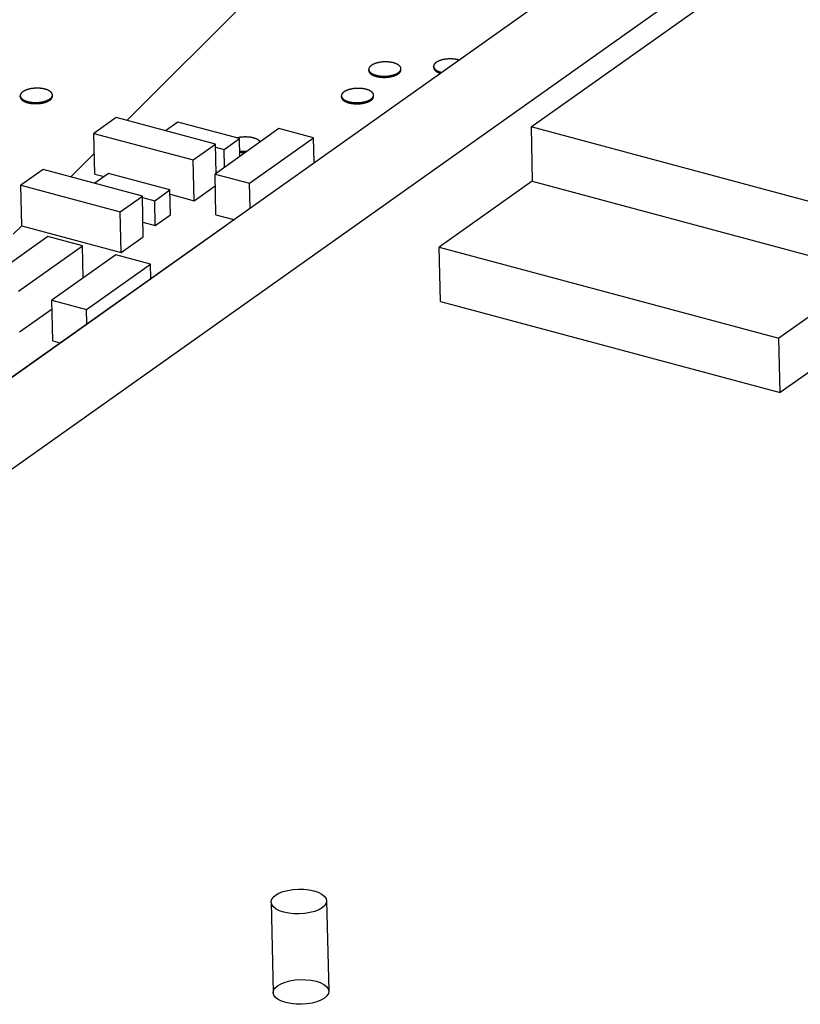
# Model space of a CAD drawing. Header units: millimetres. Extents: x 6 to 414, y 7 to 290.
# Tile 202 of 256: x 138.19 to 139.73, y 166.13 to 168.08. Entities that reach past the tile are written whole.
import ezdxf

# ---------------------------------------------------------------- set-up
doc = ezdxf.new("R2010")
doc.units = ezdxf.units.MM
doc.header["$LTSCALE"] = 23.1
doc.layers.get('0').update_dxf_attribs({"linetype": 'CONTINUOUS'})

msp = doc.modelspace()

# ---------------------------------------------------------------- linework, layer by layer
at = {"color": 7, "linetype": 'Continuous'}
for p, q in [((136.5292, 166.2097), (143.2231, 170.9574)), ((139.2017, 167.8714), (142.6056, 170.2856)), ((139.0091, 167.9888), (139.009, 167.9911)), ((138.8807, 167.9829), (138.8806, 167.9852)), ((138.9443, 167.9844), (138.9443, 167.9867)), ((138.1911, 167.9308), (138.191, 167.9331)), ((138.2547, 167.9323), (138.2547, 167.9346)), ((138.8266, 167.9304), (138.8265, 167.9328)), ((138.8902, 167.932), (138.8902, 167.9343)), ((138.3809, 167.8898), (138.3368, 167.8586)), ((138.5772, 167.8371), (138.3809, 167.8898)), ((138.5031, 167.881), (138.4786, 167.8636)), ((138.6248, 167.8484), (138.5031, 167.881)), ((138.3387, 167.778), (138.3368, 167.8586)), ((138.3368, 167.8586), (138.5331, 167.8059)), ((138.703, 167.868), (138.5764, 167.7781)), ((138.7713, 167.8496), (138.703, 167.868)), ((139.2017, 167.8714), (139.2042, 167.764)), ((140.0149, 167.6532), (139.2017, 167.8714)), ((138.5331, 167.8059), (138.5772, 167.8371)), ((138.5786, 167.7797), (138.5772, 167.8371)), ((138.5945, 167.8269), (138.6248, 167.8484)), ((138.6256, 167.8131), (138.6248, 167.8484)), ((138.6446, 167.7598), (138.7713, 167.8496)), ((138.7725, 167.8008), (138.7713, 167.8496)), ((138.5773, 167.8315), (138.5945, 167.8269)), ((138.5953, 167.7916), (138.5945, 167.8269)), ((138.535, 167.7253), (138.5331, 167.8059)), ((138.2363, 167.7873), (138.1923, 167.756)), ((138.4326, 167.7346), (138.2363, 167.7873)), ((138.3656, 167.7793), (138.3383, 167.7599)), ((138.3387, 167.778), (138.3569, 167.7731)), ((138.4872, 167.7467), (138.3656, 167.7793)), ((138.5783, 167.6976), (138.5764, 167.7781)), ((138.5764, 167.7781), (138.6446, 167.7598)), ((138.5785, 167.7823), (138.5812, 167.7816)), ((138.1942, 167.6755), (138.1923, 167.756)), ((138.1923, 167.756), (138.3886, 167.7034)), ((138.535, 167.7253), (138.5769, 167.755)), ((138.6458, 167.7109), (138.6446, 167.7598)), ((139.2042, 167.764), (139.02, 167.6333)), ((139.2042, 167.764), (139.9578, 167.5618)), ((138.457, 167.7252), (138.4872, 167.7467)), ((138.4884, 167.6975), (138.4872, 167.7467)), ((138.4874, 167.7381), (138.535, 167.7253)), ((138.3886, 167.7034), (138.4326, 167.7346)), ((138.4345, 167.654), (138.4326, 167.7346)), ((138.4327, 167.7317), (138.457, 167.7252)), ((138.4581, 167.676), (138.457, 167.7252)), ((138.3905, 167.6228), (138.3886, 167.7034)), ((138.4581, 167.676), (138.4884, 167.6975)), ((138.5783, 167.6976), (138.6136, 167.6881)), ((138.4339, 167.6825), (138.4581, 167.676)), ((138.1942, 167.6755), (138.3905, 167.6228)), ((138.2457, 167.6542), (138.1191, 167.5644)), ((138.314, 167.6359), (138.2457, 167.6542)), ((138.3905, 167.6228), (138.4345, 167.654)), ((138.1874, 167.5461), (138.314, 167.6359)), ((138.3155, 167.5723), (138.314, 167.6359)), ((139.0225, 167.5259), (139.02, 167.6333)), ((139.02, 167.6333), (139.692, 167.4529)), ((138.3802, 167.6181), (138.2535, 167.5283)), ((138.3218, 167.51), (138.4485, 167.5998)), ((138.4485, 167.5998), (138.3802, 167.6181)), ((138.4491, 167.5715), (138.4485, 167.5998)), ((138.2554, 167.4477), (138.2535, 167.5283)), ((138.2535, 167.5283), (138.3218, 167.51)), ((139.0225, 167.5259), (139.6946, 167.3455)), ((138.1893, 167.4655), (138.2539, 167.5113)), ((138.3225, 167.4816), (138.3218, 167.51)), ((139.7869, 167.5202), (139.692, 167.4529)), ((138.2554, 167.4477), (138.2694, 167.444)), ((139.6946, 167.3455), (139.692, 167.4529)), ((139.7894, 167.4128), (139.6946, 167.3455))]:
    msp.add_line(p, q, dxfattribs=at)
at = {"color": 6, "linetype": 'Continuous'}
for p, q in [((137.4131, 166.6546), (140.752, 169.0227)), ((136.5292, 166.2097), (138.5986, 167.677)), ((138.6873, 166.3368), (138.6916, 166.1577)), ((138.7973, 166.3394), (138.8015, 166.1603))]:
    msp.add_line(p, q, dxfattribs=at)
at = {"color": 2, "linetype": 'Continuous'}
for p, q in [((138.4022, 167.8841), (138.8057, 168.2876)), ((138.2908, 167.7727), (138.3377, 167.8196)), ((138.1772, 167.6591), (138.1939, 167.6757))]:
    msp.add_line(p, q, dxfattribs=at)
at = {"color": 7, "linetype": 'Continuous'}
for points in [[(138.9297, 167.9982), (138.9291, 167.9983), (138.9286, 167.9985), (138.928, 167.9986), (138.9274, 167.9987), (138.9268, 167.9988), (138.9262, 167.999), (138.9256, 167.9991), (138.925, 167.9992), (138.9244, 167.9993), (138.9238, 167.9994), (138.9231, 167.9995), (138.9225, 167.9996), (138.9219, 167.9996), (138.9212, 167.9997), (138.9206, 167.9998), (138.92, 167.9998), (138.9193, 167.9999), (138.9187, 167.9999), (138.918, 168), (138.9173, 168), (138.9167, 168.0001), (138.916, 168.0001), (138.9154, 168.0001), (138.9147, 168.0001), (138.914, 168.0001), (138.9134, 168.0001), (138.9127, 168.0001), (138.912, 168.0001), (138.9114, 168.0001), (138.9107, 168), (138.91, 168), (138.9094, 168), (138.9087, 167.9999), (138.908, 167.9999), (138.9074, 167.9998), (138.9067, 167.9998), (138.9061, 167.9997), (138.9054, 167.9996), (138.9048, 167.9995), (138.9041, 167.9994), (138.9035, 167.9994), (138.9029, 167.9993), (138.9022, 167.9992), (138.9016, 167.999), (138.901, 167.9989), (138.9003, 167.9988), (138.8997, 167.9987), (138.8991, 167.9985), (138.8985, 167.9984), (138.8979, 167.9983), (138.8973, 167.9981), (138.8968, 167.998), (138.8962, 167.9978), (138.8956, 167.9976), (138.895, 167.9975), (138.8945, 167.9973), (138.8939, 167.9971), (138.8934, 167.9969), (138.8929, 167.9967), (138.8924, 167.9965), (138.8918, 167.9963), (138.8913, 167.9961), (138.8908, 167.9959), (138.8904, 167.9957), (138.8899, 167.9955), (138.8894, 167.9953), (138.889, 167.995), (138.8885, 167.9948), (138.8881, 167.9946), (138.8877, 167.9943), (138.8873, 167.9941), (138.8869, 167.9939), (138.8865, 167.9936), (138.8861, 167.9934), (138.8857, 167.9931), (138.8854, 167.9928), (138.885, 167.9926), (138.8847, 167.9923), (138.8844, 167.9921), (138.8841, 167.9918), (138.8838, 167.9915), (138.8835, 167.9912), (138.8832, 167.991), (138.883, 167.9907), (138.8827, 167.9904), (138.8825, 167.9901), (138.8823, 167.9898), (138.8821, 167.9895), (138.8819, 167.9893), (138.8817, 167.989), (138.8815, 167.9887), (138.8814, 167.9884), (138.8812, 167.9881), (138.8811, 167.9878), (138.881, 167.9875), (138.8809, 167.9872), (138.8808, 167.9869), (138.8808, 167.9866), (138.8807, 167.9863), (138.8807, 167.986), (138.8807, 167.9857), (138.8806, 167.9854), (138.8806, 167.9852)], [(138.9443, 167.9867), (138.9443, 167.987), (138.9442, 167.9873), (138.9442, 167.9876), (138.9441, 167.9879), (138.9441, 167.9882), (138.944, 167.9885), (138.9439, 167.9888), (138.9438, 167.9891), (138.9436, 167.9894), (138.9435, 167.9897), (138.9433, 167.9899), (138.9432, 167.9902), (138.943, 167.9905), (138.9428, 167.9908), (138.9426, 167.9911), (138.9424, 167.9913), (138.9421, 167.9916), (138.9419, 167.9919), (138.9416, 167.9921), (138.9413, 167.9924), (138.9411, 167.9927), (138.9408, 167.9929), (138.9405, 167.9932), (138.9401, 167.9934), (138.9398, 167.9937), (138.9394, 167.9939), (138.9391, 167.9942), (138.9387, 167.9944), (138.9383, 167.9947), (138.9379, 167.9949), (138.9375, 167.9951), (138.9371, 167.9953), (138.9367, 167.9956), (138.9363, 167.9958), (138.9358, 167.996), (138.9354, 167.9962), (138.9349, 167.9964), (138.9344, 167.9966), (138.9339, 167.9968), (138.9334, 167.997), (138.9329, 167.9972), (138.9324, 167.9973), (138.9319, 167.9975), (138.9314, 167.9977), (138.9308, 167.9979), (138.9303, 167.998), (138.9297, 167.9982)], [(139.0581, 168.0041), (139.0575, 168.0042), (139.0569, 168.0044), (139.0564, 168.0045), (139.0558, 168.0047), (139.0552, 168.0048), (139.0546, 168.0049), (139.054, 168.005), (139.0534, 168.0051), (139.0528, 168.0052), (139.0521, 168.0053), (139.0515, 168.0054), (139.0509, 168.0055), (139.0502, 168.0056), (139.0496, 168.0056), (139.049, 168.0057), (139.0483, 168.0058), (139.0477, 168.0058), (139.047, 168.0059), (139.0464, 168.0059), (139.0457, 168.006), (139.045, 168.006), (139.0444, 168.006), (139.0437, 168.006), (139.0431, 168.006), (139.0424, 168.006), (139.0417, 168.006), (139.0411, 168.006), (139.0404, 168.006), (139.0397, 168.006), (139.0391, 168.006), (139.0384, 168.0059), (139.0377, 168.0059), (139.0371, 168.0059), (139.0364, 168.0058), (139.0357, 168.0058), (139.0351, 168.0057), (139.0344, 168.0056), (139.0338, 168.0055), (139.0331, 168.0055), (139.0325, 168.0054), (139.0319, 168.0053), (139.0312, 168.0052), (139.0306, 168.0051), (139.03, 168.005), (139.0293, 168.0049), (139.0287, 168.0047), (139.0281, 168.0046), (139.0275, 168.0045), (139.0269, 168.0043), (139.0263, 168.0042), (139.0257, 168.004), (139.0251, 168.0039), (139.0245, 168.0037), (139.024, 168.0036), (139.0234, 168.0034), (139.0229, 168.0032), (139.0223, 168.003), (139.0218, 168.0028), (139.0212, 168.0027), (139.0207, 168.0025), (139.0202, 168.0023), (139.0197, 168.0021), (139.0192, 168.0019), (139.0187, 168.0016), (139.0183, 168.0014), (139.0178, 168.0012), (139.0173, 168.001), (139.0169, 168.0007), (139.0165, 168.0005), (139.016, 168.0003), (139.0156, 168), (139.0152, 167.9998), (139.0148, 167.9995), (139.0144, 167.9993), (139.0141, 167.999), (139.0137, 167.9988), (139.0134, 167.9985), (139.0131, 167.9983), (139.0127, 167.998), (139.0124, 167.9977), (139.0121, 167.9974), (139.0118, 167.9972), (139.0116, 167.9969), (139.0113, 167.9966), (139.0111, 167.9963), (139.0108, 167.9961), (139.0106, 167.9958), (139.0104, 167.9955), (139.0102, 167.9952), (139.0101, 167.9949), (139.0099, 167.9946), (139.0097, 167.9943), (139.0096, 167.994), (139.0095, 167.9937), (139.0094, 167.9934), (139.0093, 167.9931), (139.0092, 167.9928), (139.0091, 167.9926), (139.0091, 167.9923), (139.009, 167.992), (139.009, 167.9917), (139.009, 167.9914), (139.009, 167.9911)], [(139.009, 167.9911), (139.009, 167.9908), (139.009, 167.9905), (139.0091, 167.9902), (139.0092, 167.9899), (139.0092, 167.9896), (139.0093, 167.9893), (139.0094, 167.989), (139.0095, 167.9887), (139.0096, 167.9884), (139.0098, 167.9881), (139.0099, 167.9879), (139.0101, 167.9876), (139.0103, 167.9873), (139.0105, 167.987), (139.0107, 167.9867), (139.0109, 167.9865), (139.0111, 167.9862), (139.0114, 167.9859), (139.0117, 167.9856), (139.0119, 167.9854), (139.0122, 167.9851), (139.0125, 167.9849), (139.0128, 167.9846), (139.0131, 167.9843), (139.0135, 167.9841), (139.0138, 167.9838), (139.0142, 167.9836), (139.0146, 167.9834), (139.0149, 167.9831), (139.0153, 167.9829), (139.0157, 167.9827), (139.0162, 167.9824), (139.0166, 167.9822), (139.017, 167.982), (139.0175, 167.9818), (139.0179, 167.9816), (139.0184, 167.9814), (139.0189, 167.9812), (139.0194, 167.981), (139.0198, 167.9808), (139.0204, 167.9806), (139.0209, 167.9804), (139.0214, 167.9803), (139.0219, 167.9801), (139.0225, 167.9799), (139.023, 167.9798), (139.0236, 167.9796)], [(138.8806, 167.9851), (138.8807, 167.9848), (138.8807, 167.9845), (138.8807, 167.9842), (138.8808, 167.984), (138.8809, 167.9837), (138.8809, 167.9834), (138.881, 167.9831), (138.8812, 167.9828), (138.8813, 167.9825), (138.8814, 167.9822), (138.8816, 167.9819), (138.8817, 167.9816), (138.8819, 167.9814), (138.8821, 167.9811), (138.8823, 167.9808), (138.8826, 167.9805), (138.8828, 167.9802), (138.883, 167.98), (138.8833, 167.9797), (138.8836, 167.9794), (138.8839, 167.9792), (138.8841, 167.9789), (138.8845, 167.9787), (138.8848, 167.9784), (138.8851, 167.9782), (138.8855, 167.9779), (138.8858, 167.9777), (138.8862, 167.9774), (138.8866, 167.9772), (138.887, 167.977), (138.8874, 167.9767), (138.8878, 167.9765), (138.8882, 167.9763), (138.8887, 167.9761), (138.8891, 167.9759), (138.8896, 167.9757), (138.89, 167.9755), (138.8905, 167.9753), (138.891, 167.9751), (138.8915, 167.9749), (138.892, 167.9747), (138.8925, 167.9745), (138.893, 167.9743), (138.8936, 167.9742), (138.8941, 167.974), (138.8946, 167.9738), (138.8952, 167.9737)], [(138.8807, 167.9829), (138.8807, 167.9826), (138.8807, 167.9823), (138.8808, 167.982), (138.8808, 167.9817), (138.8809, 167.9814), (138.881, 167.9811), (138.8811, 167.9808), (138.8812, 167.9805), (138.8813, 167.9802), (138.8815, 167.9799), (138.8816, 167.9796), (138.8818, 167.9794), (138.882, 167.9791), (138.8822, 167.9788), (138.8824, 167.9785), (138.8826, 167.9782), (138.8828, 167.978), (138.8831, 167.9777), (138.8833, 167.9774), (138.8836, 167.9772), (138.8839, 167.9769), (138.8842, 167.9766), (138.8845, 167.9764), (138.8848, 167.9761), (138.8852, 167.9759), (138.8855, 167.9756), (138.8859, 167.9754), (138.8862, 167.9752), (138.8866, 167.9749), (138.887, 167.9747), (138.8874, 167.9745), (138.8878, 167.9742), (138.8883, 167.974), (138.8887, 167.9738), (138.8892, 167.9736), (138.8896, 167.9734), (138.8901, 167.9732), (138.8906, 167.973), (138.891, 167.9728), (138.8915, 167.9726), (138.892, 167.9724), (138.8926, 167.9722), (138.8931, 167.9721), (138.8936, 167.9719), (138.8942, 167.9717), (138.8947, 167.9716), (138.8953, 167.9714)], [(138.8952, 167.9737), (138.8958, 167.9735), (138.8963, 167.9734), (138.8969, 167.9733), (138.8975, 167.9731), (138.8981, 167.973), (138.8987, 167.9729), (138.8993, 167.9728), (138.8999, 167.9727), (138.9005, 167.9726), (138.9011, 167.9725), (138.9018, 167.9724), (138.9024, 167.9723), (138.903, 167.9722), (138.9037, 167.9721), (138.9043, 167.9721), (138.905, 167.972), (138.9056, 167.972), (138.9063, 167.9719), (138.9069, 167.9719), (138.9076, 167.9718), (138.9082, 167.9718), (138.9089, 167.9718), (138.9096, 167.9718), (138.9102, 167.9718), (138.9109, 167.9717), (138.9116, 167.9717), (138.9122, 167.9718), (138.9129, 167.9718), (138.9136, 167.9718), (138.9142, 167.9718), (138.9149, 167.9718), (138.9155, 167.9719), (138.9162, 167.9719), (138.9169, 167.972), (138.9175, 167.972), (138.9182, 167.9721), (138.9188, 167.9722), (138.9195, 167.9722), (138.9201, 167.9723), (138.9208, 167.9724), (138.9214, 167.9725), (138.9221, 167.9726), (138.9227, 167.9727), (138.9233, 167.9728), (138.9239, 167.9729), (138.9246, 167.9731), (138.9252, 167.9732), (138.9258, 167.9733), (138.9264, 167.9735), (138.927, 167.9736), (138.9276, 167.9737), (138.9282, 167.9739), (138.9287, 167.9741), (138.9293, 167.9742), (138.9299, 167.9744), (138.9304, 167.9746), (138.931, 167.9748), (138.9315, 167.9749), (138.932, 167.9751), (138.9326, 167.9753), (138.9331, 167.9755), (138.9336, 167.9757), (138.9341, 167.9759), (138.9345, 167.9761), (138.935, 167.9764), (138.9355, 167.9766), (138.9359, 167.9768), (138.9364, 167.977), (138.9368, 167.9773), (138.9372, 167.9775), (138.9377, 167.9778), (138.9381, 167.978), (138.9384, 167.9782), (138.9388, 167.9785), (138.9392, 167.9788), (138.9395, 167.979), (138.9399, 167.9793), (138.9402, 167.9795), (138.9405, 167.9798), (138.9409, 167.9801), (138.9411, 167.9803), (138.9414, 167.9806), (138.9417, 167.9809), (138.942, 167.9812), (138.9422, 167.9815), (138.9424, 167.9817), (138.9426, 167.982), (138.9428, 167.9823), (138.943, 167.9826), (138.9432, 167.9829), (138.9434, 167.9832), (138.9435, 167.9835), (138.9437, 167.9838), (138.9438, 167.9841), (138.9439, 167.9844), (138.944, 167.9846), (138.9441, 167.9849), (138.9441, 167.9852), (138.9442, 167.9855), (138.9442, 167.9858), (138.9443, 167.9861), (138.9443, 167.9864), (138.9443, 167.9867)], [(138.8953, 167.9714), (138.8958, 167.9713), (138.8964, 167.9711), (138.897, 167.971), (138.8976, 167.9709), (138.8981, 167.9707), (138.8987, 167.9706), (138.8994, 167.9705), (138.9, 167.9704), (138.9006, 167.9703), (138.9012, 167.9702), (138.9018, 167.9701), (138.9025, 167.97), (138.9031, 167.9699), (138.9037, 167.9699), (138.9044, 167.9698), (138.905, 167.9697), (138.9057, 167.9697), (138.9063, 167.9696), (138.907, 167.9696), (138.9076, 167.9696), (138.9083, 167.9695), (138.9089, 167.9695), (138.9096, 167.9695), (138.9103, 167.9695), (138.9109, 167.9695), (138.9116, 167.9695), (138.9123, 167.9695), (138.9129, 167.9695), (138.9136, 167.9695), (138.9143, 167.9695), (138.9149, 167.9696), (138.9156, 167.9696), (138.9163, 167.9697), (138.9169, 167.9697), (138.9176, 167.9698), (138.9182, 167.9698), (138.9189, 167.9699), (138.9195, 167.97), (138.9202, 167.97), (138.9208, 167.9701), (138.9215, 167.9702), (138.9221, 167.9703), (138.9227, 167.9704), (138.9234, 167.9705), (138.924, 167.9707), (138.9246, 167.9708), (138.9252, 167.9709), (138.9258, 167.971), (138.9264, 167.9712), (138.927, 167.9713), (138.9276, 167.9715), (138.9282, 167.9716), (138.9288, 167.9718), (138.9294, 167.972), (138.9299, 167.9721), (138.9305, 167.9723), (138.931, 167.9725), (138.9316, 167.9727), (138.9321, 167.9729), (138.9326, 167.9731), (138.9331, 167.9733), (138.9336, 167.9735), (138.9341, 167.9737), (138.9346, 167.9739), (138.9351, 167.9741), (138.9355, 167.9743), (138.936, 167.9745), (138.9364, 167.9748), (138.9369, 167.975), (138.9373, 167.9752), (138.9377, 167.9755), (138.9381, 167.9757), (138.9385, 167.976), (138.9389, 167.9762), (138.9392, 167.9765), (138.9396, 167.9767), (138.9399, 167.977), (138.9403, 167.9773), (138.9406, 167.9775), (138.9409, 167.9778), (138.9412, 167.9781), (138.9415, 167.9783), (138.9417, 167.9786), (138.942, 167.9789), (138.9422, 167.9792), (138.9425, 167.9795), (138.9427, 167.9797), (138.9429, 167.98), (138.9431, 167.9803), (138.9433, 167.9806), (138.9434, 167.9809), (138.9436, 167.9812), (138.9437, 167.9815), (138.9438, 167.9818), (138.944, 167.9821), (138.944, 167.9824), (138.9441, 167.9827), (138.9442, 167.983), (138.9443, 167.9833), (138.9443, 167.9836), (138.9443, 167.9839), (138.9443, 167.9842), (138.9443, 167.9844)], [(139.0091, 167.9888), (139.0091, 167.9885), (139.0091, 167.9882), (139.0091, 167.9879), (139.0092, 167.9876), (139.0093, 167.9873), (139.0094, 167.987), (139.0095, 167.9867), (139.0096, 167.9864), (139.0097, 167.9862), (139.0098, 167.9859), (139.01, 167.9856), (139.0102, 167.9853), (139.0103, 167.985), (139.0105, 167.9847), (139.0107, 167.9845), (139.011, 167.9842), (139.0112, 167.9839), (139.0114, 167.9836), (139.0117, 167.9834), (139.012, 167.9831), (139.0123, 167.9828), (139.0126, 167.9826), (139.0129, 167.9823), (139.0132, 167.9821), (139.0135, 167.9818), (139.0139, 167.9816), (139.0142, 167.9813), (139.0146, 167.9811), (139.015, 167.9809), (139.0154, 167.9806), (139.0158, 167.9804), (139.0162, 167.9802), (139.0166, 167.9799), (139.0171, 167.9797), (139.0175, 167.9795), (139.018, 167.9793), (139.0184, 167.9791), (139.0189, 167.9789), (139.0194, 167.9787), (139.0199, 167.9785), (139.0204, 167.9783), (139.0209, 167.9782), (139.0214, 167.978), (139.022, 167.9778), (139.0221, 167.9778)], [(138.2401, 167.9461), (138.2395, 167.9462), (138.239, 167.9464), (138.2384, 167.9465), (138.2378, 167.9466), (138.2372, 167.9468), (138.2366, 167.9469), (138.236, 167.947), (138.2354, 167.9471), (138.2348, 167.9472), (138.2341, 167.9473), (138.2335, 167.9474), (138.2329, 167.9475), (138.2323, 167.9476), (138.2316, 167.9476), (138.231, 167.9477), (138.2303, 167.9478), (138.2297, 167.9478), (138.229, 167.9479), (138.2284, 167.9479), (138.2277, 167.9479), (138.2271, 167.948), (138.2264, 167.948), (138.2257, 167.948), (138.2251, 167.948), (138.2244, 167.948), (138.2237, 167.948), (138.2231, 167.948), (138.2224, 167.948), (138.2217, 167.948), (138.2211, 167.948), (138.2204, 167.9479), (138.2197, 167.9479), (138.2191, 167.9478), (138.2184, 167.9478), (138.2178, 167.9477), (138.2171, 167.9477), (138.2165, 167.9476), (138.2158, 167.9475), (138.2152, 167.9474), (138.2145, 167.9474), (138.2139, 167.9473), (138.2132, 167.9472), (138.2126, 167.9471), (138.212, 167.9469), (138.2113, 167.9468), (138.2107, 167.9467), (138.2101, 167.9466), (138.2095, 167.9465), (138.2089, 167.9463), (138.2083, 167.9462), (138.2077, 167.946), (138.2071, 167.9459), (138.2066, 167.9457), (138.206, 167.9455), (138.2054, 167.9454), (138.2049, 167.9452), (138.2043, 167.945), (138.2038, 167.9448), (138.2033, 167.9446), (138.2027, 167.9444), (138.2022, 167.9442), (138.2017, 167.944), (138.2012, 167.9438), (138.2007, 167.9436), (138.2003, 167.9434), (138.1998, 167.9432), (138.1993, 167.943), (138.1989, 167.9427), (138.1985, 167.9425), (138.198, 167.9423), (138.1976, 167.942), (138.1972, 167.9418), (138.1968, 167.9415), (138.1965, 167.9413), (138.1961, 167.941), (138.1957, 167.9408), (138.1954, 167.9405), (138.1951, 167.9402), (138.1947, 167.94), (138.1944, 167.9397), (138.1941, 167.9394), (138.1939, 167.9391), (138.1936, 167.9389), (138.1933, 167.9386), (138.1931, 167.9383), (138.1929, 167.938), (138.1926, 167.9377), (138.1924, 167.9375), (138.1923, 167.9372), (138.1921, 167.9369), (138.1919, 167.9366), (138.1918, 167.9363), (138.1916, 167.936), (138.1915, 167.9357), (138.1914, 167.9354), (138.1913, 167.9351), (138.1912, 167.9348), (138.1911, 167.9345), (138.1911, 167.9342), (138.1911, 167.9339), (138.191, 167.9336), (138.191, 167.9333), (138.191, 167.9331)], [(138.191, 167.933), (138.191, 167.9327), (138.1911, 167.9324), (138.1911, 167.9322), (138.1912, 167.9319), (138.1912, 167.9316), (138.1913, 167.9313), (138.1914, 167.931), (138.1915, 167.9307), (138.1917, 167.9304), (138.1918, 167.9301), (138.192, 167.9298), (138.1921, 167.9295), (138.1923, 167.9293), (138.1925, 167.929), (138.1927, 167.9287), (138.1929, 167.9284), (138.1932, 167.9282), (138.1934, 167.9279), (138.1937, 167.9276), (138.1939, 167.9274), (138.1942, 167.9271), (138.1945, 167.9268), (138.1948, 167.9266), (138.1952, 167.9263), (138.1955, 167.9261), (138.1958, 167.9258), (138.1962, 167.9256), (138.1966, 167.9253), (138.197, 167.9251), (138.1973, 167.9249), (138.1978, 167.9246), (138.1982, 167.9244), (138.1986, 167.9242), (138.199, 167.924), (138.1995, 167.9238), (138.1999, 167.9236), (138.2004, 167.9234), (138.2009, 167.9232), (138.2014, 167.923), (138.2019, 167.9228), (138.2024, 167.9226), (138.2029, 167.9224), (138.2034, 167.9222), (138.2039, 167.9221), (138.2045, 167.9219), (138.205, 167.9218), (138.2056, 167.9216)], [(138.1911, 167.9308), (138.1911, 167.9305), (138.1911, 167.9302), (138.1912, 167.9299), (138.1912, 167.9296), (138.1913, 167.9293), (138.1914, 167.929), (138.1915, 167.9287), (138.1916, 167.9284), (138.1917, 167.9281), (138.1919, 167.9278), (138.192, 167.9276), (138.1922, 167.9273), (138.1924, 167.927), (138.1926, 167.9267), (138.1928, 167.9264), (138.193, 167.9262), (138.1932, 167.9259), (138.1935, 167.9256), (138.1937, 167.9253), (138.194, 167.9251), (138.1943, 167.9248), (138.1946, 167.9246), (138.1949, 167.9243), (138.1952, 167.924), (138.1955, 167.9238), (138.1959, 167.9235), (138.1963, 167.9233), (138.1966, 167.9231), (138.197, 167.9228), (138.1974, 167.9226), (138.1978, 167.9224), (138.1982, 167.9221), (138.1986, 167.9219), (138.1991, 167.9217), (138.1995, 167.9215), (138.2, 167.9213), (138.2005, 167.9211), (138.2009, 167.9209), (138.2014, 167.9207), (138.2019, 167.9205), (138.2024, 167.9203), (138.2029, 167.9201), (138.2035, 167.92), (138.204, 167.9198), (138.2045, 167.9196), (138.2051, 167.9195), (138.2056, 167.9193)], [(138.2056, 167.9216), (138.2061, 167.9215), (138.2067, 167.9213), (138.2073, 167.9212), (138.2079, 167.921), (138.2085, 167.9209), (138.2091, 167.9208), (138.2097, 167.9207), (138.2103, 167.9206), (138.2109, 167.9205), (138.2115, 167.9204), (138.2121, 167.9203), (138.2128, 167.9202), (138.2134, 167.9201), (138.214, 167.9201), (138.2147, 167.92), (138.2153, 167.9199), (138.216, 167.9199), (138.2166, 167.9198), (138.2173, 167.9198), (138.218, 167.9197), (138.2186, 167.9197), (138.2193, 167.9197), (138.2199, 167.9197), (138.2206, 167.9197), (138.2213, 167.9197), (138.2219, 167.9197), (138.2226, 167.9197), (138.2233, 167.9197), (138.2239, 167.9197), (138.2246, 167.9197), (138.2253, 167.9198), (138.2259, 167.9198), (138.2266, 167.9198), (138.2272, 167.9199), (138.2279, 167.9199), (138.2286, 167.92), (138.2292, 167.9201), (138.2299, 167.9202), (138.2305, 167.9202), (138.2312, 167.9203), (138.2318, 167.9204), (138.2324, 167.9205), (138.2331, 167.9206), (138.2337, 167.9207), (138.2343, 167.9208), (138.2349, 167.921), (138.2356, 167.9211), (138.2362, 167.9212), (138.2368, 167.9214), (138.2374, 167.9215), (138.238, 167.9217), (138.2385, 167.9218), (138.2391, 167.922), (138.2397, 167.9221), (138.2402, 167.9223), (138.2408, 167.9225), (138.2413, 167.9227), (138.2419, 167.9228), (138.2424, 167.923), (138.2429, 167.9232), (138.2434, 167.9234), (138.2439, 167.9236), (138.2444, 167.9238), (138.2449, 167.9241), (138.2454, 167.9243), (138.2459, 167.9245), (138.2463, 167.9247), (138.2468, 167.925), (138.2472, 167.9252), (138.2476, 167.9254), (138.248, 167.9257), (138.2484, 167.9259), (138.2488, 167.9262), (138.2492, 167.9264), (138.2496, 167.9267), (138.2499, 167.9269), (138.2503, 167.9272), (138.2506, 167.9274), (138.2509, 167.9277), (138.2512, 167.928), (138.2515, 167.9283), (138.2518, 167.9285), (138.2521, 167.9288), (138.2523, 167.9291), (138.2526, 167.9294), (138.2528, 167.9296), (138.253, 167.9299), (138.2532, 167.9302), (138.2534, 167.9305), (138.2536, 167.9308), (138.2538, 167.9311), (138.2539, 167.9314), (138.254, 167.9317), (138.2542, 167.932), (138.2543, 167.9323), (138.2544, 167.9326), (138.2545, 167.9329), (138.2545, 167.9331), (138.2546, 167.9334), (138.2546, 167.9337), (138.2546, 167.934), (138.2547, 167.9343), (138.2547, 167.9346)], [(138.2056, 167.9193), (138.2062, 167.9192), (138.2068, 167.919), (138.2074, 167.9189), (138.2079, 167.9188), (138.2085, 167.9186), (138.2091, 167.9185), (138.2097, 167.9184), (138.2103, 167.9183), (138.211, 167.9182), (138.2116, 167.9181), (138.2122, 167.918), (138.2128, 167.9179), (138.2135, 167.9178), (138.2141, 167.9178), (138.2147, 167.9177), (138.2154, 167.9176), (138.216, 167.9176), (138.2167, 167.9175), (138.2173, 167.9175), (138.218, 167.9175), (138.2187, 167.9174), (138.2193, 167.9174), (138.22, 167.9174), (138.2207, 167.9174), (138.2213, 167.9174), (138.222, 167.9174), (138.2227, 167.9174), (138.2233, 167.9174), (138.224, 167.9174), (138.2246, 167.9174), (138.2253, 167.9175), (138.226, 167.9175), (138.2266, 167.9176), (138.2273, 167.9176), (138.228, 167.9177), (138.2286, 167.9177), (138.2293, 167.9178), (138.2299, 167.9179), (138.2306, 167.918), (138.2312, 167.918), (138.2319, 167.9181), (138.2325, 167.9182), (138.2331, 167.9183), (138.2338, 167.9185), (138.2344, 167.9186), (138.235, 167.9187), (138.2356, 167.9188), (138.2362, 167.9189), (138.2368, 167.9191), (138.2374, 167.9192), (138.238, 167.9194), (138.2386, 167.9195), (138.2392, 167.9197), (138.2397, 167.9199), (138.2403, 167.92), (138.2409, 167.9202), (138.2414, 167.9204), (138.2419, 167.9206), (138.2425, 167.9208), (138.243, 167.921), (138.2435, 167.9212), (138.244, 167.9214), (138.2445, 167.9216), (138.245, 167.9218), (138.2455, 167.922), (138.2459, 167.9222), (138.2464, 167.9224), (138.2468, 167.9227), (138.2473, 167.9229), (138.2477, 167.9231), (138.2481, 167.9234), (138.2485, 167.9236), (138.2489, 167.9239), (138.2493, 167.9241), (138.2496, 167.9244), (138.25, 167.9246), (138.2503, 167.9249), (138.2507, 167.9252), (138.251, 167.9254), (138.2513, 167.9257), (138.2516, 167.926), (138.2519, 167.9263), (138.2521, 167.9265), (138.2524, 167.9268), (138.2526, 167.9271), (138.2529, 167.9274), (138.2531, 167.9277), (138.2533, 167.9279), (138.2535, 167.9282), (138.2536, 167.9285), (138.2538, 167.9288), (138.254, 167.9291), (138.2541, 167.9294), (138.2542, 167.9297), (138.2543, 167.93), (138.2544, 167.9303), (138.2545, 167.9306), (138.2546, 167.9309), (138.2546, 167.9312), (138.2547, 167.9315), (138.2547, 167.9318), (138.2547, 167.9321), (138.2547, 167.9323)], [(138.2547, 167.9346), (138.2546, 167.9349), (138.2546, 167.9352), (138.2546, 167.9355), (138.2545, 167.9358), (138.2544, 167.9361), (138.2543, 167.9364), (138.2542, 167.9367), (138.2541, 167.937), (138.254, 167.9373), (138.2539, 167.9376), (138.2537, 167.9378), (138.2535, 167.9381), (138.2534, 167.9384), (138.2532, 167.9387), (138.253, 167.939), (138.2527, 167.9392), (138.2525, 167.9395), (138.2523, 167.9398), (138.252, 167.9401), (138.2517, 167.9403), (138.2514, 167.9406), (138.2511, 167.9408), (138.2508, 167.9411), (138.2505, 167.9414), (138.2502, 167.9416), (138.2498, 167.9419), (138.2495, 167.9421), (138.2491, 167.9423), (138.2487, 167.9426), (138.2483, 167.9428), (138.2479, 167.943), (138.2475, 167.9433), (138.2471, 167.9435), (138.2466, 167.9437), (138.2462, 167.9439), (138.2457, 167.9441), (138.2453, 167.9443), (138.2448, 167.9445), (138.2443, 167.9447), (138.2438, 167.9449), (138.2433, 167.9451), (138.2428, 167.9453), (138.2423, 167.9454), (138.2417, 167.9456), (138.2412, 167.9458), (138.2406, 167.9459), (138.2401, 167.9461)], [(138.8756, 167.9458), (138.875, 167.9459), (138.8745, 167.946), (138.8739, 167.9462), (138.8733, 167.9463), (138.8727, 167.9464), (138.8721, 167.9466), (138.8715, 167.9467), (138.8709, 167.9468), (138.8703, 167.9469), (138.8697, 167.947), (138.869, 167.9471), (138.8684, 167.9472), (138.8678, 167.9472), (138.8671, 167.9473), (138.8665, 167.9474), (138.8659, 167.9474), (138.8652, 167.9475), (138.8645, 167.9475), (138.8639, 167.9476), (138.8632, 167.9476), (138.8626, 167.9476), (138.8619, 167.9477), (138.8613, 167.9477), (138.8606, 167.9477), (138.8599, 167.9477), (138.8593, 167.9477), (138.8586, 167.9477), (138.8579, 167.9477), (138.8573, 167.9477), (138.8566, 167.9476), (138.8559, 167.9476), (138.8553, 167.9476), (138.8546, 167.9475), (138.8539, 167.9475), (138.8533, 167.9474), (138.8526, 167.9473), (138.852, 167.9473), (138.8513, 167.9472), (138.8507, 167.9471), (138.85, 167.947), (138.8494, 167.9469), (138.8487, 167.9468), (138.8481, 167.9467), (138.8475, 167.9466), (138.8469, 167.9465), (138.8462, 167.9464), (138.8456, 167.9463), (138.845, 167.9461), (138.8444, 167.946), (138.8438, 167.9458), (138.8432, 167.9457), (138.8426, 167.9455), (138.8421, 167.9454), (138.8415, 167.9452), (138.8409, 167.945), (138.8404, 167.9449), (138.8398, 167.9447), (138.8393, 167.9445), (138.8388, 167.9443), (138.8383, 167.9441), (138.8377, 167.9439), (138.8372, 167.9437), (138.8367, 167.9435), (138.8363, 167.9433), (138.8358, 167.9431), (138.8353, 167.9429), (138.8349, 167.9426), (138.8344, 167.9424), (138.834, 167.9422), (138.8336, 167.9419), (138.8332, 167.9417), (138.8328, 167.9414), (138.8324, 167.9412), (138.832, 167.9409), (138.8316, 167.9407), (138.8313, 167.9404), (138.8309, 167.9402), (138.8306, 167.9399), (138.8303, 167.9396), (138.83, 167.9394), (138.8297, 167.9391), (138.8294, 167.9388), (138.8291, 167.9386), (138.8289, 167.9383), (138.8286, 167.938), (138.8284, 167.9377), (138.8282, 167.9374), (138.828, 167.9371), (138.8278, 167.9368), (138.8276, 167.9366), (138.8274, 167.9363), (138.8273, 167.936), (138.8271, 167.9357), (138.827, 167.9354), (138.8269, 167.9351), (138.8268, 167.9348), (138.8267, 167.9345), (138.8267, 167.9342), (138.8266, 167.9339), (138.8266, 167.9336), (138.8265, 167.9333), (138.8265, 167.933), (138.8265, 167.9328)], [(138.8265, 167.9327), (138.8266, 167.9324), (138.8266, 167.9321), (138.8266, 167.9318), (138.8267, 167.9315), (138.8268, 167.9312), (138.8268, 167.931), (138.8269, 167.9307), (138.8271, 167.9304), (138.8272, 167.9301), (138.8273, 167.9298), (138.8275, 167.9295), (138.8276, 167.9292), (138.8278, 167.9289), (138.828, 167.9287), (138.8282, 167.9284), (138.8284, 167.9281), (138.8287, 167.9278), (138.8289, 167.9276), (138.8292, 167.9273), (138.8295, 167.927), (138.8297, 167.9268), (138.83, 167.9265), (138.8304, 167.9263), (138.8307, 167.926), (138.831, 167.9257), (138.8314, 167.9255), (138.8317, 167.9253), (138.8321, 167.925), (138.8325, 167.9248), (138.8329, 167.9245), (138.8333, 167.9243), (138.8337, 167.9241), (138.8341, 167.9239), (138.8345, 167.9237), (138.835, 167.9235), (138.8355, 167.9232), (138.8359, 167.923), (138.8364, 167.9228), (138.8369, 167.9226), (138.8374, 167.9225), (138.8379, 167.9223), (138.8384, 167.9221), (138.8389, 167.9219), (138.8395, 167.9218), (138.84, 167.9216), (138.8405, 167.9214), (138.8411, 167.9213)], [(138.8266, 167.9304), (138.8266, 167.9302), (138.8266, 167.9299), (138.8267, 167.9296), (138.8267, 167.9293), (138.8268, 167.929), (138.8269, 167.9287), (138.827, 167.9284), (138.8271, 167.9281), (138.8272, 167.9278), (138.8274, 167.9275), (138.8275, 167.9272), (138.8277, 167.927), (138.8279, 167.9267), (138.8281, 167.9264), (138.8283, 167.9261), (138.8285, 167.9258), (138.8287, 167.9256), (138.829, 167.9253), (138.8292, 167.925), (138.8295, 167.9248), (138.8298, 167.9245), (138.8301, 167.9242), (138.8304, 167.924), (138.8307, 167.9237), (138.8311, 167.9235), (138.8314, 167.9232), (138.8318, 167.923), (138.8321, 167.9227), (138.8325, 167.9225), (138.8329, 167.9223), (138.8333, 167.922), (138.8337, 167.9218), (138.8342, 167.9216), (138.8346, 167.9214), (138.835, 167.9212), (138.8355, 167.921), (138.836, 167.9208), (138.8365, 167.9206), (138.8369, 167.9204), (138.8374, 167.9202), (138.8379, 167.92), (138.8385, 167.9198), (138.839, 167.9197), (138.8395, 167.9195), (138.8401, 167.9193), (138.8406, 167.9192), (138.8412, 167.919)], [(138.8411, 167.9213), (138.8417, 167.9211), (138.8422, 167.921), (138.8428, 167.9209), (138.8434, 167.9207), (138.844, 167.9206), (138.8446, 167.9205), (138.8452, 167.9204), (138.8458, 167.9203), (138.8464, 167.9202), (138.847, 167.9201), (138.8477, 167.92), (138.8483, 167.9199), (138.8489, 167.9198), (138.8496, 167.9197), (138.8502, 167.9197), (138.8509, 167.9196), (138.8515, 167.9195), (138.8522, 167.9195), (138.8528, 167.9195), (138.8535, 167.9194), (138.8541, 167.9194), (138.8548, 167.9194), (138.8555, 167.9194), (138.8561, 167.9193), (138.8568, 167.9193), (138.8574, 167.9193), (138.8581, 167.9193), (138.8588, 167.9194), (138.8594, 167.9194), (138.8601, 167.9194), (138.8608, 167.9194), (138.8614, 167.9195), (138.8621, 167.9195), (138.8628, 167.9196), (138.8634, 167.9196), (138.8641, 167.9197), (138.8647, 167.9198), (138.8654, 167.9198), (138.866, 167.9199), (138.8667, 167.92), (138.8673, 167.9201), (138.868, 167.9202), (138.8686, 167.9203), (138.8692, 167.9204), (138.8698, 167.9205), (138.8705, 167.9206), (138.8711, 167.9208), (138.8717, 167.9209), (138.8723, 167.921), (138.8729, 167.9212), (138.8735, 167.9213), (138.8741, 167.9215), (138.8746, 167.9217), (138.8752, 167.9218), (138.8758, 167.922), (138.8763, 167.9222), (138.8769, 167.9223), (138.8774, 167.9225), (138.8779, 167.9227), (138.8785, 167.9229), (138.879, 167.9231), (138.8795, 167.9233), (138.88, 167.9235), (138.8804, 167.9237), (138.8809, 167.924), (138.8814, 167.9242), (138.8818, 167.9244), (138.8823, 167.9246), (138.8827, 167.9249), (138.8831, 167.9251), (138.8836, 167.9253), (138.884, 167.9256), (138.8843, 167.9258), (138.8847, 167.9261), (138.8851, 167.9263), (138.8854, 167.9266), (138.8858, 167.9269), (138.8861, 167.9271), (138.8864, 167.9274), (138.8867, 167.9277), (138.887, 167.9279), (138.8873, 167.9282), (138.8876, 167.9285), (138.8878, 167.9288), (138.8881, 167.929), (138.8883, 167.9293), (138.8885, 167.9296), (138.8887, 167.9299), (138.8889, 167.9302), (138.8891, 167.9305), (138.8893, 167.9308), (138.8894, 167.9311), (138.8896, 167.9313), (138.8897, 167.9316), (138.8898, 167.9319), (138.8899, 167.9322), (138.89, 167.9325), (138.89, 167.9328), (138.8901, 167.9331), (138.8901, 167.9334), (138.8902, 167.9337), (138.8902, 167.934), (138.8902, 167.9343)], [(138.8412, 167.919), (138.8417, 167.9189), (138.8423, 167.9187), (138.8429, 167.9186), (138.8435, 167.9185), (138.844, 167.9183), (138.8446, 167.9182), (138.8452, 167.9181), (138.8459, 167.918), (138.8465, 167.9179), (138.8471, 167.9178), (138.8477, 167.9177), (138.8483, 167.9176), (138.849, 167.9175), (138.8496, 167.9175), (138.8503, 167.9174), (138.8509, 167.9173), (138.8516, 167.9173), (138.8522, 167.9172), (138.8529, 167.9172), (138.8535, 167.9171), (138.8542, 167.9171), (138.8548, 167.9171), (138.8555, 167.9171), (138.8562, 167.9171), (138.8568, 167.9171), (138.8575, 167.9171), (138.8582, 167.9171), (138.8588, 167.9171), (138.8595, 167.9171), (138.8602, 167.9171), (138.8608, 167.9172), (138.8615, 167.9172), (138.8622, 167.9172), (138.8628, 167.9173), (138.8635, 167.9173), (138.8641, 167.9174), (138.8648, 167.9175), (138.8654, 167.9176), (138.8661, 167.9176), (138.8667, 167.9177), (138.8674, 167.9178), (138.868, 167.9179), (138.8686, 167.918), (138.8693, 167.9181), (138.8699, 167.9182), (138.8705, 167.9184), (138.8711, 167.9185), (138.8717, 167.9186), (138.8723, 167.9188), (138.8729, 167.9189), (138.8735, 167.9191), (138.8741, 167.9192), (138.8747, 167.9194), (138.8753, 167.9195), (138.8758, 167.9197), (138.8764, 167.9199), (138.8769, 167.9201), (138.8775, 167.9203), (138.878, 167.9204), (138.8785, 167.9206), (138.879, 167.9208), (138.8795, 167.921), (138.88, 167.9213), (138.8805, 167.9215), (138.881, 167.9217), (138.8814, 167.9219), (138.8819, 167.9221), (138.8823, 167.9224), (138.8828, 167.9226), (138.8832, 167.9228), (138.8836, 167.9231), (138.884, 167.9233), (138.8844, 167.9236), (138.8848, 167.9238), (138.8851, 167.9241), (138.8855, 167.9243), (138.8858, 167.9246), (138.8862, 167.9249), (138.8865, 167.9251), (138.8868, 167.9254), (138.8871, 167.9257), (138.8874, 167.9259), (138.8876, 167.9262), (138.8879, 167.9265), (138.8881, 167.9268), (138.8884, 167.9271), (138.8886, 167.9273), (138.8888, 167.9276), (138.889, 167.9279), (138.8892, 167.9282), (138.8893, 167.9285), (138.8895, 167.9288), (138.8896, 167.9291), (138.8897, 167.9294), (138.8898, 167.9297), (138.8899, 167.93), (138.89, 167.9303), (138.8901, 167.9306), (138.8901, 167.9308), (138.8902, 167.9311), (138.8902, 167.9314), (138.8902, 167.9317), (138.8902, 167.932)], [(138.8902, 167.9343), (138.8902, 167.9346), (138.8901, 167.9349), (138.8901, 167.9352), (138.89, 167.9355), (138.8899, 167.9358), (138.8899, 167.9361), (138.8898, 167.9364), (138.8897, 167.9367), (138.8895, 167.937), (138.8894, 167.9372), (138.8892, 167.9375), (138.8891, 167.9378), (138.8889, 167.9381), (138.8887, 167.9384), (138.8885, 167.9386), (138.8883, 167.9389), (138.888, 167.9392), (138.8878, 167.9395), (138.8875, 167.9397), (138.8872, 167.94), (138.887, 167.9403), (138.8867, 167.9405), (138.8863, 167.9408), (138.886, 167.941), (138.8857, 167.9413), (138.8853, 167.9415), (138.885, 167.9418), (138.8846, 167.942), (138.8842, 167.9423), (138.8838, 167.9425), (138.8834, 167.9427), (138.883, 167.9429), (138.8826, 167.9432), (138.8822, 167.9434), (138.8817, 167.9436), (138.8813, 167.9438), (138.8808, 167.944), (138.8803, 167.9442), (138.8798, 167.9444), (138.8793, 167.9446), (138.8788, 167.9448), (138.8783, 167.9449), (138.8778, 167.9451), (138.8772, 167.9453), (138.8767, 167.9454), (138.8762, 167.9456), (138.8756, 167.9458)], [(138.6525, 167.8495), (138.6519, 167.8497), (138.6514, 167.8498), (138.6508, 167.85), (138.6502, 167.8501), (138.6496, 167.8502), (138.649, 167.8503), (138.6484, 167.8505), (138.6478, 167.8506), (138.6472, 167.8507), (138.6466, 167.8508), (138.6459, 167.8509), (138.6453, 167.8509), (138.6447, 167.851), (138.644, 167.8511), (138.6434, 167.8512), (138.6428, 167.8512), (138.6421, 167.8513), (138.6414, 167.8513), (138.6408, 167.8514), (138.6401, 167.8514), (138.6395, 167.8514), (138.6388, 167.8515), (138.6382, 167.8515), (138.6375, 167.8515), (138.6368, 167.8515), (138.6362, 167.8515), (138.6355, 167.8515), (138.6348, 167.8515), (138.6342, 167.8514), (138.6335, 167.8514), (138.6328, 167.8514), (138.6322, 167.8513), (138.6315, 167.8513), (138.6308, 167.8513), (138.6302, 167.8512), (138.6295, 167.8511), (138.6289, 167.8511), (138.6282, 167.851), (138.6276, 167.8509), (138.6269, 167.8508), (138.6263, 167.8507), (138.6256, 167.8506), (138.625, 167.8505), (138.6244, 167.8504), (138.6238, 167.8503), (138.6231, 167.8502), (138.6225, 167.85), (138.6219, 167.8499), (138.6213, 167.8498), (138.6207, 167.8496), (138.6205, 167.8496)], [(138.6659, 167.8417), (138.6658, 167.8419), (138.6656, 167.8422), (138.6654, 167.8424), (138.6652, 167.8427), (138.6649, 167.843), (138.6647, 167.8433), (138.6644, 167.8435), (138.6641, 167.8438), (138.6639, 167.8441), (138.6636, 167.8443), (138.6633, 167.8446), (138.6629, 167.8448), (138.6626, 167.8451), (138.6622, 167.8453), (138.6619, 167.8456), (138.6615, 167.8458), (138.6611, 167.846), (138.6607, 167.8463), (138.6603, 167.8465), (138.6599, 167.8467), (138.6595, 167.8469), (138.6591, 167.8472), (138.6586, 167.8474), (138.6582, 167.8476), (138.6577, 167.8478), (138.6572, 167.848), (138.6567, 167.8482), (138.6562, 167.8484), (138.6557, 167.8485), (138.6552, 167.8487), (138.6547, 167.8489), (138.6541, 167.8491), (138.6536, 167.8492), (138.6531, 167.8494), (138.6525, 167.8495)], [(138.6254, 167.8236), (138.6258, 167.8236), (138.6265, 167.8235), (138.6271, 167.8234), (138.6278, 167.8234), (138.6284, 167.8233), (138.6291, 167.8233), (138.6297, 167.8232), (138.6304, 167.8232), (138.631, 167.8232), (138.6317, 167.8232), (138.6324, 167.8231), (138.633, 167.8231), (138.6337, 167.8231), (138.6343, 167.8231), (138.635, 167.8231), (138.6357, 167.8231), (138.6363, 167.8232), (138.637, 167.8232), (138.6377, 167.8232), (138.6383, 167.8233), (138.639, 167.8233), (138.6397, 167.8234), (138.6402, 167.8234)], [(138.6254, 167.8214), (138.6259, 167.8213), (138.6265, 167.8212), (138.6272, 167.8212), (138.6278, 167.8211), (138.6285, 167.8211), (138.6291, 167.821), (138.6298, 167.821), (138.6304, 167.8209), (138.6311, 167.8209), (138.6317, 167.8209), (138.6324, 167.8209), (138.6331, 167.8208), (138.6337, 167.8208), (138.6344, 167.8208), (138.6351, 167.8209), (138.6357, 167.8209), (138.6364, 167.8209), (138.6367, 167.8209)], [(138.7003, 166.1714), (138.707, 166.1753), (138.7152, 166.1785), (138.7246, 166.1811), (138.735, 166.1827), (138.7456, 166.1835), (138.7563, 166.1833), (138.7666, 166.1822), (138.7764, 166.1802), (138.7848, 166.1774), (138.7917, 166.1739), (138.7969, 166.1698), (138.8003, 166.1652), (138.8015, 166.1605), (138.8007, 166.1557), (138.7977, 166.1511), (138.7928, 166.1466)], [(138.7928, 166.1466), (138.7861, 166.1428), (138.7779, 166.1395), (138.7685, 166.137), (138.7581, 166.1353), (138.7475, 166.1346), (138.7368, 166.1347), (138.7265, 166.1359), (138.7167, 166.1379), (138.7083, 166.1407), (138.7014, 166.1442), (138.6961, 166.1483), (138.6928, 166.1528), (138.6916, 166.1576), (138.6924, 166.1623), (138.6954, 166.167), (138.7003, 166.1714)]]:
    msp.add_lwpolyline(points, dxfattribs=at)
at = {"color": 6, "linetype": 'Continuous'}
for points in [[(138.6961, 166.3505), (138.7028, 166.3543), (138.7109, 166.3576), (138.7203, 166.3601), (138.7307, 166.3618), (138.7414, 166.3625), (138.7521, 166.3624), (138.7624, 166.3612), (138.7721, 166.3592), (138.7805, 166.3564), (138.7875, 166.3529), (138.7927, 166.3488), (138.7961, 166.3443), (138.7973, 166.3395), (138.7964, 166.3347), (138.7935, 166.3301), (138.7885, 166.3257)], [(138.7885, 166.3257), (138.7818, 166.3218), (138.7737, 166.3185), (138.7643, 166.316), (138.7539, 166.3144), (138.7432, 166.3136), (138.7325, 166.3138), (138.7222, 166.3149), (138.7125, 166.3169), (138.7041, 166.3197), (138.6971, 166.3232), (138.6919, 166.3273), (138.6886, 166.3319), (138.6873, 166.3366), (138.6882, 166.3414), (138.6911, 166.346), (138.6961, 166.3505)]]:
    msp.add_lwpolyline(points, dxfattribs=at)

doc.saveas('drawing.dxf')
